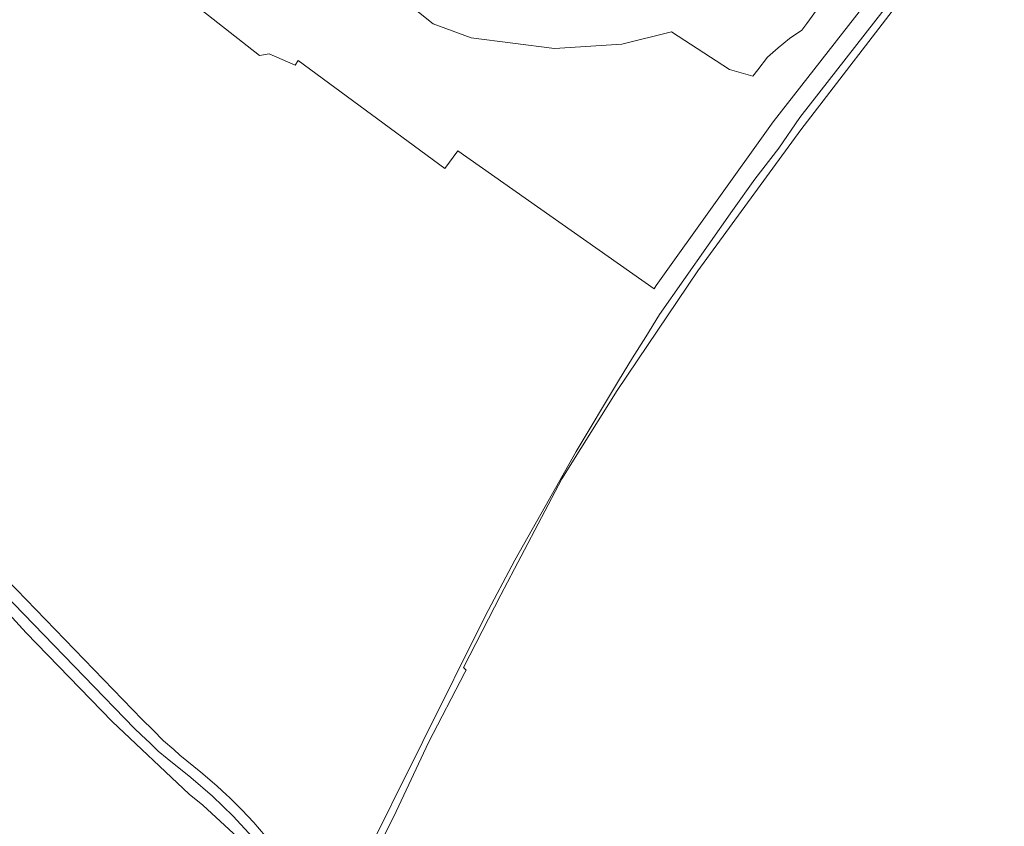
# Model space of a CAD drawing. Extents: x 197309 to 200393, y 360256 to 364259.
# Tile 36 of 39: x 198965 to 199246, y 363503 to 363732. Entities that reach past the tile are written whole.
import ezdxf

# ---------------------------------------------------------------- set-up
doc = ezdxf.new("R2010")
doc.units = 0
for name, color, linetype, lineweight in [('B-SB-GR-BOUWLAND-GV', 252, 'Continuous', 13), ('B-SB-OG-WEG-GV', 252, 'Continuous', 18), ('B-SB-VH-VERHARDING_ASFALT-GV', 252, 'Continuous', 18)]:
    doc.layers.add(name, color=color, linetype=linetype, lineweight=lineweight)

msp = doc.modelspace()

# ---------------------------------------------------------------- linework, layer by layer
at = {"layer": 'B-SB-GR-BOUWLAND-GV', "flags": 128}
for points in [[(198987.079, 363758.867), (199033.643, 363722.329), (199036.397, 363722.77), (199043.804, 363719.545), (199044.666, 363720.871), (199086.357, 363690.184), (199090.119, 363695.224), (199145.896, 363655.934), (199146.508, 363656.908), (199179.764, 363703.476), (199232.464, 363770.961)], [(199192.838, 363736.223), (199189.328, 363731.43), (199187.875, 363729.481), (199184.457, 363727.118), (199181.199, 363724.441), (199178.19, 363721.785), (199175.436, 363718.194), (199173.952, 363716.45), (199167.333, 363718.305), (199150.844, 363729.03), (199136.721, 363725.548), (199117.552, 363724.329), (199093.904, 363727.374), (199083.075, 363731.356), (199040.524, 363765.447)], [(199219.062, 363741.982), (199187.612, 363701.178), (199158.292, 363661.034), (199135.41, 363626.977), (199119.672, 363601.929), (199102.262, 363568.902), (199091.683, 363548.244), (199092.486, 363547.475), (199092.088, 363546.794), (199081.737, 363526.919), (199071.912, 363505.828), (199064.958, 363492.165)], [(198960.009, 363367.942), (198967.818, 363367.397), (198974.721, 363370.548), (198981.582, 363375.204), (198988.076, 363381.821), (198997.633, 363393.46), (199005.107, 363403.63), (199040.64, 363457.174), (199048.726, 363464.893), (199050.687, 363468.569), (199049.951, 363473.592), (199043.992, 363480.039), (199034.471, 363492.257), (199027.479, 363499.885), (199017.581, 363509.057), (199013.676, 363512.144), (198991.771, 363532.831), (198967.293, 363558.044), (198921.11, 363608.632)]]:
    msp.add_lwpolyline(points, dxfattribs=at)
at = {"layer": 'B-SB-OG-WEG-GV', "flags": 128}
for points in [[(199245.511, 363779.182), (199187.374, 363704.704), (199181.373, 363695.927), (199174.524, 363687.155), (199168.161, 363678.239), (199147.452, 363648.635), (199143.535, 363642.25), (199139.749, 363636.267), (199135.769, 363629.746), (199123.708, 363609.624), (199114.922, 363594.043), (199106.289, 363578.768), (199097.875, 363562.818), (199062.357, 363491.553)], [(199064.958, 363492.165), (199071.912, 363505.828), (199081.737, 363526.919), (199092.088, 363546.794), (199092.486, 363547.475), (199091.683, 363548.244), (199102.262, 363568.902), (199119.672, 363601.929), (199135.41, 363626.977), (199158.292, 363661.034), (199187.612, 363701.178), (199219.062, 363741.982)], [(198921.11, 363608.632), (198967.293, 363558.044), (198991.771, 363532.831), (199013.676, 363512.144), (199017.581, 363509.057), (199027.479, 363499.885), (199034.471, 363492.257), (199043.992, 363480.039), (199049.951, 363473.592), (199050.687, 363468.569), (199048.726, 363464.893), (199040.64, 363457.174), (199005.107, 363403.63), (198997.633, 363393.46), (198988.076, 363381.821), (198981.582, 363375.204), (198974.721, 363370.548), (198967.818, 363367.397), (198960.009, 363367.942)], [(199031.641, 363500), (199026.125, 363505.946), (199020.295, 363511.584), (199014.168, 363516.899), (199007.373, 363522.308), (199004.856, 363524.456), (199002.592, 363526.721), (199000.036, 363529.099), (198998.114, 363530.837), (198926.385, 363604.849)]]:
    msp.add_lwpolyline(points, dxfattribs=at)
at = {"layer": 'B-SB-VH-VERHARDING_ASFALT-GV', "flags": 128}
for points in [[(199035.292, 363500.368), (199032.007, 363504.087), (199028.603, 363507.698), (199025.085, 363511.197), (199024.292, 363511.955), (199021.609, 363514.441), (199018.869, 363516.863), (199016.973, 363518.46), (199011.019, 363523.238), (199009.289, 363524.871), (199006.377, 363527.367), (199003.303, 363530.516), (199000.267, 363533.432), (198928.696, 363607.371)], [(198926.385, 363604.849), (198998.114, 363530.837), (199000.036, 363529.099), (199002.592, 363526.721), (199004.856, 363524.456), (199007.373, 363522.308), (199014.168, 363516.899), (199020.295, 363511.584), (199026.125, 363505.946), (199031.641, 363500)]]:
    msp.add_lwpolyline(points, dxfattribs=at)

doc.saveas('drawing.dxf')
